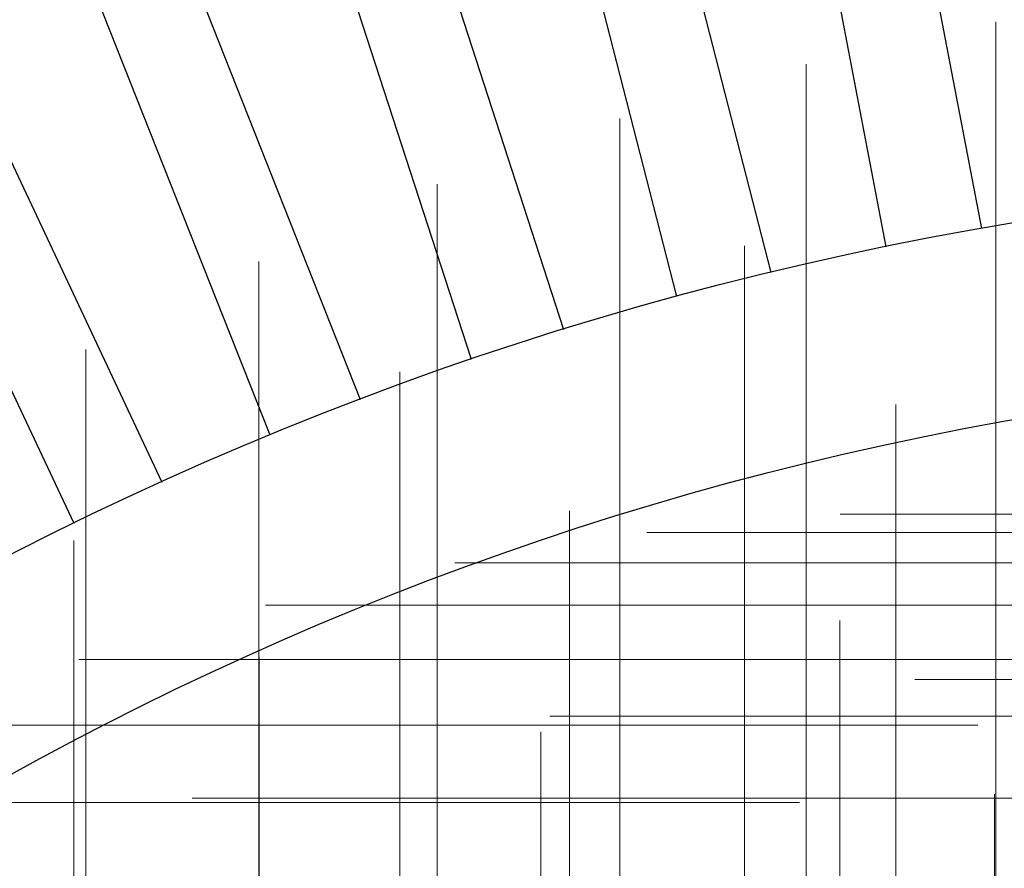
# Model space of a CAD drawing. Header units: millimetres. Extents: x -50 to 901, y -50 to 714.
# Tile 115 of 186: x -16 to -6, y 28 to 37. Entities that reach past the tile are written whole.
import ezdxf

# ---------------------------------------------------------------- set-up
doc = ezdxf.new("R2010")
doc.units = ezdxf.units.MM

# ---------------------------------------------------------------- blocks, each defined once
blk = doc.blocks.new('SW_CENTERMARKSYMBOL_173')
at = {"color": 0, "linetype": 'Continuous', "lineweight": 18}
for p, q in [((-5, 0), (-5.693, 0)), ((0, 0), (-5, 0))]:
    blk.add_line(p, q, dxfattribs=at)
blk = doc.blocks.new('SW_CENTERMARKSYMBOL_181')
at = {"color": 0, "linetype": 'Continuous', "lineweight": 18}
for p, q in [((-5, 0), (-5.693, 0)), ((0, 0), (-5, 0))]:
    blk.add_line(p, q, dxfattribs=at)
blk = doc.blocks.new('SW_CENTERMARKSYMBOL_219')
at = {"color": 0, "linetype": 'Continuous', "lineweight": 18}
for p, q in [((0, 5), (0, 5.693)), ((0, 0), (0, 5))]:
    blk.add_line(p, q, dxfattribs=at)
blk = doc.blocks.new('SW_CENTERMARKSYMBOL_220')
at = {"color": 0, "linetype": 'Continuous', "lineweight": 18}
for p, q in [((0, 5), (0, 5.606)), ((0, 0), (0, 5))]:
    blk.add_line(p, q, dxfattribs=at)
blk = doc.blocks.new('SW_CENTERMARKSYMBOL_221')
at = {"color": 0, "linetype": 'Continuous', "lineweight": 18}
for p, q in [((0, 5), (0, 5.659)), ((0, 0), (0, 5))]:
    blk.add_line(p, q, dxfattribs=at)
blk = doc.blocks.new('SW_CENTERMARKSYMBOL_222')
at = {"color": 0, "linetype": 'Continuous', "lineweight": 18}
for p, q in [((0, 5), (0, 5.659)), ((0, 0), (0, 5))]:
    blk.add_line(p, q, dxfattribs=at)
blk = doc.blocks.new('SW_CENTERMARKSYMBOL_223')
at = {"color": 0, "linetype": 'Continuous', "lineweight": 18}
for p, q in [((0, 5), (0, 5.693)), ((0, 0), (0, 5)), ((-5, 0), (-5.693, 0)), ((0, 0), (-5, 0)), ((0, 0), (0, -5)), ((0, 0), (5, 0))]:
    blk.add_line(p, q, dxfattribs=at)
blk = doc.blocks.new('SW_CENTERMARKSYMBOL_224')
at = {"color": 0, "linetype": 'Continuous', "lineweight": 18}
for p, q in [((0, 5), (0, 5.659)), ((0, 0), (0, 5))]:
    blk.add_line(p, q, dxfattribs=at)
blk = doc.blocks.new('SW_CENTERMARKSYMBOL_225')
at = {"color": 0, "linetype": 'Continuous', "lineweight": 18}
for p, q in [((0, 5), (0, 5.693)), ((0, 0), (0, 5))]:
    blk.add_line(p, q, dxfattribs=at)
blk = doc.blocks.new('SW_CENTERMARKSYMBOL_230')
at = {"color": 0, "linetype": 'Continuous', "lineweight": 18}
for p, q in [((0, 5), (0, 5.659)), ((0, 0), (0, 5))]:
    blk.add_line(p, q, dxfattribs=at)
blk = doc.blocks.new('SW_CENTERMARKSYMBOL_231')
at = {"color": 0, "linetype": 'Continuous', "lineweight": 18}
for p, q in [((0, 5), (0, 5.659)), ((0, 0), (0, 5))]:
    blk.add_line(p, q, dxfattribs=at)
blk = doc.blocks.new('SW_CENTERMARKSYMBOL_366')
at = {"color": 0, "linetype": 'Continuous', "lineweight": 18}
for p, q in [((0, 5), (0, 5.575)), ((0, 0), (0, 5))]:
    blk.add_line(p, q, dxfattribs=at)
blk = doc.blocks.new('SW_CENTERMARKSYMBOL_367')
at = {"color": 0, "linetype": 'Continuous', "lineweight": 18}
for p, q in [((0, 5), (0, 5.575)), ((0, 0), (0, 5)), ((0, 0), (-5, 0)), ((0, 0), (0, -5)), ((0, 0), (5, 0)), ((5, 0), (5.575, 0))]:
    blk.add_line(p, q, dxfattribs=at)
blk = doc.blocks.new('SW_CENTERMARKSYMBOL_368')
at = {"color": 0, "linetype": 'Continuous', "lineweight": 18}
for p, q in [((0, 5), (0, 5.575)), ((0, 0), (0, 5)), ((0, 0), (-5, 0)), ((0, 0), (0, -5)), ((0, 0), (5, 0)), ((5, 0), (5.575, 0))]:
    blk.add_line(p, q, dxfattribs=at)
blk = doc.blocks.new('SW_CENTERMARKSYMBOL_369')
at = {"color": 0, "linetype": 'Continuous', "lineweight": 18}
for p, q in [((0, 5), (0, 5.575)), ((0, 0), (0, 5)), ((-5, 0), (-5.575, 0)), ((0, 0), (-5, 0)), ((0, 0), (0, -5)), ((0, 0), (5, 0))]:
    blk.add_line(p, q, dxfattribs=at)
blk = doc.blocks.new('SW_CENTERMARKSYMBOL_370')
at = {"color": 0, "linetype": 'Continuous', "lineweight": 18}
for p, q in [((0, 5), (0, 5.575)), ((0, 0), (0, 5)), ((-5, 0), (-5.575, 0)), ((0, 0), (-5, 0)), ((0, 0), (0, -5)), ((0, 0), (5, 0))]:
    blk.add_line(p, q, dxfattribs=at)
blk = doc.blocks.new('SW_CENTERMARKSYMBOL_371')
at = {"color": 0, "linetype": 'Continuous', "lineweight": 18}
for p, q in [((0, 5), (0, 5.575)), ((0, 0), (0, 5)), ((-5, 0), (-5.575, 0)), ((0, 0), (-5, 0)), ((0, 0), (0, -5)), ((0, 0), (5, 0))]:
    blk.add_line(p, q, dxfattribs=at)
blk = doc.blocks.new('SW_CENTERMARKSYMBOL_372')
at = {"color": 0, "linetype": 'Continuous', "lineweight": 18}
for p, q in [((-5, 0), (-5.575, 0)), ((0, 0), (-5, 0))]:
    blk.add_line(p, q, dxfattribs=at)
blk = doc.blocks.new('SW_CENTERMARKSYMBOL_373')
at = {"color": 0, "linetype": 'Continuous', "lineweight": 18}
for p, q in [((-5, 0), (-5.575, 0)), ((0, 0), (-5, 0))]:
    blk.add_line(p, q, dxfattribs=at)
blk = doc.blocks.new('SW_CENTERMARKSYMBOL_736')
at = {"color": 0, "linetype": 'Continuous', "lineweight": 18}
for p, q in [((-5, 0), (-5.693, 0)), ((0, 0), (-5, 0))]:
    blk.add_line(p, q, dxfattribs=at)
blk = doc.blocks.new('SW_CENTERMARKSYMBOL_744')
at = {"color": 0, "linetype": 'Continuous', "lineweight": 18}
for p, q in [((-5, 0), (-5.693, 0)), ((0, 0), (-5, 0))]:
    blk.add_line(p, q, dxfattribs=at)
blk = doc.blocks.new('SW_CENTERMARKSYMBOL_782')
at = {"color": 0, "linetype": 'Continuous', "lineweight": 18}
for p, q in [((0, 5), (0, 5.693)), ((0, 0), (0, 5))]:
    blk.add_line(p, q, dxfattribs=at)
blk = doc.blocks.new('SW_CENTERMARKSYMBOL_783')
at = {"color": 0, "linetype": 'Continuous', "lineweight": 18}
for p, q in [((0, 5), (0, 5.606)), ((0, 0), (0, 5))]:
    blk.add_line(p, q, dxfattribs=at)
blk = doc.blocks.new('SW_CENTERMARKSYMBOL_784')
at = {"color": 0, "linetype": 'Continuous', "lineweight": 18}
for p, q in [((0, 5), (0, 5.659)), ((0, 0), (0, 5))]:
    blk.add_line(p, q, dxfattribs=at)
blk = doc.blocks.new('SW_CENTERMARKSYMBOL_785')
at = {"color": 0, "linetype": 'Continuous', "lineweight": 18}
for p, q in [((0, 5), (0, 5.659)), ((0, 0), (0, 5))]:
    blk.add_line(p, q, dxfattribs=at)
blk = doc.blocks.new('SW_CENTERMARKSYMBOL_786')
at = {"color": 0, "linetype": 'Continuous', "lineweight": 18}
for p, q in [((0, 5), (0, 5.693)), ((0, 0), (0, 5)), ((-5, 0), (-5.693, 0)), ((0, 0), (-5, 0)), ((0, 0), (0, -5)), ((0, 0), (5, 0))]:
    blk.add_line(p, q, dxfattribs=at)
blk = doc.blocks.new('SW_CENTERMARKSYMBOL_787')
at = {"color": 0, "linetype": 'Continuous', "lineweight": 18}
for p, q in [((0, 5), (0, 5.659)), ((0, 0), (0, 5))]:
    blk.add_line(p, q, dxfattribs=at)
blk = doc.blocks.new('SW_CENTERMARKSYMBOL_788')
at = {"color": 0, "linetype": 'Continuous', "lineweight": 18}
for p, q in [((0, 5), (0, 5.693)), ((0, 0), (0, 5))]:
    blk.add_line(p, q, dxfattribs=at)
blk = doc.blocks.new('SW_CENTERMARKSYMBOL_793')
at = {"color": 0, "linetype": 'Continuous', "lineweight": 18}
for p, q in [((0, 5), (0, 5.659)), ((0, 0), (0, 5))]:
    blk.add_line(p, q, dxfattribs=at)
blk = doc.blocks.new('SW_CENTERMARKSYMBOL_794')
at = {"color": 0, "linetype": 'Continuous', "lineweight": 18}
for p, q in [((0, 5), (0, 5.659)), ((0, 0), (0, 5))]:
    blk.add_line(p, q, dxfattribs=at)
blk = doc.blocks.new('SW_CENTERMARKSYMBOL_929')
at = {"color": 0, "linetype": 'Continuous', "lineweight": 18}
for p, q in [((0, 5), (0, 5.575)), ((0, 0), (0, 5))]:
    blk.add_line(p, q, dxfattribs=at)
blk = doc.blocks.new('SW_CENTERMARKSYMBOL_930')
at = {"color": 0, "linetype": 'Continuous', "lineweight": 18}
for p, q in [((0, 5), (0, 5.575)), ((0, 0), (0, 5)), ((0, 0), (-5, 0)), ((0, 0), (0, -5)), ((0, 0), (5, 0)), ((5, 0), (5.575, 0))]:
    blk.add_line(p, q, dxfattribs=at)
blk = doc.blocks.new('SW_CENTERMARKSYMBOL_931')
at = {"color": 0, "linetype": 'Continuous', "lineweight": 18}
for p, q in [((0, 5), (0, 5.575)), ((0, 0), (0, 5)), ((0, 0), (-5, 0)), ((0, 0), (0, -5)), ((0, 0), (5, 0)), ((5, 0), (5.575, 0))]:
    blk.add_line(p, q, dxfattribs=at)
blk = doc.blocks.new('SW_CENTERMARKSYMBOL_932')
at = {"color": 0, "linetype": 'Continuous', "lineweight": 18}
for p, q in [((0, 5), (0, 5.575)), ((0, 0), (0, 5)), ((-5, 0), (-5.575, 0)), ((0, 0), (-5, 0)), ((0, 0), (0, -5)), ((0, 0), (5, 0))]:
    blk.add_line(p, q, dxfattribs=at)
blk = doc.blocks.new('SW_CENTERMARKSYMBOL_933')
at = {"color": 0, "linetype": 'Continuous', "lineweight": 18}
for p, q in [((0, 5), (0, 5.575)), ((0, 0), (0, 5)), ((-5, 0), (-5.575, 0)), ((0, 0), (-5, 0)), ((0, 0), (0, -5)), ((0, 0), (5, 0))]:
    blk.add_line(p, q, dxfattribs=at)
blk = doc.blocks.new('SW_CENTERMARKSYMBOL_934')
at = {"color": 0, "linetype": 'Continuous', "lineweight": 18}
for p, q in [((0, 5), (0, 5.575)), ((0, 0), (0, 5)), ((-5, 0), (-5.575, 0)), ((0, 0), (-5, 0)), ((0, 0), (0, -5)), ((0, 0), (5, 0))]:
    blk.add_line(p, q, dxfattribs=at)
blk = doc.blocks.new('SW_CENTERMARKSYMBOL_935')
at = {"color": 0, "linetype": 'Continuous', "lineweight": 18}
for p, q in [((-5, 0), (-5.575, 0)), ((0, 0), (-5, 0))]:
    blk.add_line(p, q, dxfattribs=at)
blk = doc.blocks.new('SW_CENTERMARKSYMBOL_936')
at = {"color": 0, "linetype": 'Continuous', "lineweight": 18}
for p, q in [((-5, 0), (-5.575, 0)), ((0, 0), (-5, 0))]:
    blk.add_line(p, q, dxfattribs=at)
blk = doc.blocks.new('SW_CENTERMARKSYMBOL_1299')
at = {"color": 0, "linetype": 'Continuous', "lineweight": 18}
for p, q in [((-5, 0), (-5.693, 0)), ((0, 0), (-5, 0))]:
    blk.add_line(p, q, dxfattribs=at)
blk = doc.blocks.new('SW_CENTERMARKSYMBOL_1307')
at = {"color": 0, "linetype": 'Continuous', "lineweight": 18}
for p, q in [((-5, 0), (-5.693, 0)), ((0, 0), (-5, 0))]:
    blk.add_line(p, q, dxfattribs=at)
blk = doc.blocks.new('SW_CENTERMARKSYMBOL_1345')
at = {"color": 0, "linetype": 'Continuous', "lineweight": 18}
for p, q in [((0, 5), (0, 5.693)), ((0, 0), (0, 5))]:
    blk.add_line(p, q, dxfattribs=at)
blk = doc.blocks.new('SW_CENTERMARKSYMBOL_1346')
at = {"color": 0, "linetype": 'Continuous', "lineweight": 18}
for p, q in [((0, 5), (0, 5.606)), ((0, 0), (0, 5))]:
    blk.add_line(p, q, dxfattribs=at)
blk = doc.blocks.new('SW_CENTERMARKSYMBOL_1347')
at = {"color": 0, "linetype": 'Continuous', "lineweight": 18}
for p, q in [((0, 5), (0, 5.659)), ((0, 0), (0, 5))]:
    blk.add_line(p, q, dxfattribs=at)
blk = doc.blocks.new('SW_CENTERMARKSYMBOL_1348')
at = {"color": 0, "linetype": 'Continuous', "lineweight": 18}
for p, q in [((0, 5), (0, 5.659)), ((0, 0), (0, 5))]:
    blk.add_line(p, q, dxfattribs=at)
blk = doc.blocks.new('SW_CENTERMARKSYMBOL_1349')
at = {"color": 0, "linetype": 'Continuous', "lineweight": 18}
for p, q in [((0, 5), (0, 5.693)), ((0, 0), (0, 5)), ((-5, 0), (-5.693, 0)), ((0, 0), (-5, 0)), ((0, 0), (0, -5)), ((0, 0), (5, 0))]:
    blk.add_line(p, q, dxfattribs=at)
blk = doc.blocks.new('SW_CENTERMARKSYMBOL_1350')
at = {"color": 0, "linetype": 'Continuous', "lineweight": 18}
for p, q in [((0, 5), (0, 5.659)), ((0, 0), (0, 5))]:
    blk.add_line(p, q, dxfattribs=at)
blk = doc.blocks.new('SW_CENTERMARKSYMBOL_1351')
at = {"color": 0, "linetype": 'Continuous', "lineweight": 18}
for p, q in [((0, 5), (0, 5.693)), ((0, 0), (0, 5))]:
    blk.add_line(p, q, dxfattribs=at)
blk = doc.blocks.new('SW_CENTERMARKSYMBOL_1356')
at = {"color": 0, "linetype": 'Continuous', "lineweight": 18}
for p, q in [((0, 5), (0, 5.659)), ((0, 0), (0, 5))]:
    blk.add_line(p, q, dxfattribs=at)
blk = doc.blocks.new('SW_CENTERMARKSYMBOL_1357')
at = {"color": 0, "linetype": 'Continuous', "lineweight": 18}
for p, q in [((0, 5), (0, 5.659)), ((0, 0), (0, 5))]:
    blk.add_line(p, q, dxfattribs=at)
blk = doc.blocks.new('SW_CENTERMARKSYMBOL_1492')
at = {"color": 0, "linetype": 'Continuous', "lineweight": 18}
for p, q in [((0, 5), (0, 5.575)), ((0, 0), (0, 5))]:
    blk.add_line(p, q, dxfattribs=at)
blk = doc.blocks.new('SW_CENTERMARKSYMBOL_1493')
at = {"color": 0, "linetype": 'Continuous', "lineweight": 18}
for p, q in [((0, 5), (0, 5.575)), ((0, 0), (0, 5)), ((0, 0), (-5, 0)), ((0, 0), (0, -5)), ((0, 0), (5, 0)), ((5, 0), (5.575, 0))]:
    blk.add_line(p, q, dxfattribs=at)
blk = doc.blocks.new('SW_CENTERMARKSYMBOL_1494')
at = {"color": 0, "linetype": 'Continuous', "lineweight": 18}
for p, q in [((0, 5), (0, 5.575)), ((0, 0), (0, 5)), ((0, 0), (-5, 0)), ((0, 0), (0, -5)), ((0, 0), (5, 0)), ((5, 0), (5.575, 0))]:
    blk.add_line(p, q, dxfattribs=at)
blk = doc.blocks.new('SW_CENTERMARKSYMBOL_1495')
at = {"color": 0, "linetype": 'Continuous', "lineweight": 18}
for p, q in [((0, 5), (0, 5.575)), ((0, 0), (0, 5)), ((-5, 0), (-5.575, 0)), ((0, 0), (-5, 0)), ((0, 0), (0, -5)), ((0, 0), (5, 0))]:
    blk.add_line(p, q, dxfattribs=at)
blk = doc.blocks.new('SW_CENTERMARKSYMBOL_1496')
at = {"color": 0, "linetype": 'Continuous', "lineweight": 18}
for p, q in [((0, 5), (0, 5.575)), ((0, 0), (0, 5)), ((-5, 0), (-5.575, 0)), ((0, 0), (-5, 0)), ((0, 0), (0, -5)), ((0, 0), (5, 0))]:
    blk.add_line(p, q, dxfattribs=at)
blk = doc.blocks.new('SW_CENTERMARKSYMBOL_1497')
at = {"color": 0, "linetype": 'Continuous', "lineweight": 18}
for p, q in [((0, 5), (0, 5.575)), ((0, 0), (0, 5)), ((-5, 0), (-5.575, 0)), ((0, 0), (-5, 0)), ((0, 0), (0, -5)), ((0, 0), (5, 0))]:
    blk.add_line(p, q, dxfattribs=at)
blk = doc.blocks.new('SW_CENTERMARKSYMBOL_1498')
at = {"color": 0, "linetype": 'Continuous', "lineweight": 18}
for p, q in [((-5, 0), (-5.575, 0)), ((0, 0), (-5, 0))]:
    blk.add_line(p, q, dxfattribs=at)
blk = doc.blocks.new('SW_CENTERMARKSYMBOL_1499')
at = {"color": 0, "linetype": 'Continuous', "lineweight": 18}
for p, q in [((-5, 0), (-5.575, 0)), ((0, 0), (-5, 0))]:
    blk.add_line(p, q, dxfattribs=at)
blk = doc.blocks.new('SW_CENTERMARKSYMBOL_1862')
at = {"color": 0, "linetype": 'Continuous', "lineweight": 18}
for p, q in [((-5, 0), (-5.693, 0)), ((0, 0), (-5, 0))]:
    blk.add_line(p, q, dxfattribs=at)
blk = doc.blocks.new('SW_CENTERMARKSYMBOL_1870')
at = {"color": 0, "linetype": 'Continuous', "lineweight": 18}
for p, q in [((-5, 0), (-5.693, 0)), ((0, 0), (-5, 0))]:
    blk.add_line(p, q, dxfattribs=at)
blk = doc.blocks.new('SW_CENTERMARKSYMBOL_1908')
at = {"color": 0, "linetype": 'Continuous', "lineweight": 18}
for p, q in [((0, 5), (0, 5.693)), ((0, 0), (0, 5))]:
    blk.add_line(p, q, dxfattribs=at)
blk = doc.blocks.new('SW_CENTERMARKSYMBOL_1909')
at = {"color": 0, "linetype": 'Continuous', "lineweight": 18}
for p, q in [((0, 5), (0, 5.606)), ((0, 0), (0, 5))]:
    blk.add_line(p, q, dxfattribs=at)
blk = doc.blocks.new('SW_CENTERMARKSYMBOL_1910')
at = {"color": 0, "linetype": 'Continuous', "lineweight": 18}
for p, q in [((0, 5), (0, 5.659)), ((0, 0), (0, 5))]:
    blk.add_line(p, q, dxfattribs=at)
blk = doc.blocks.new('SW_CENTERMARKSYMBOL_1911')
at = {"color": 0, "linetype": 'Continuous', "lineweight": 18}
for p, q in [((0, 5), (0, 5.659)), ((0, 0), (0, 5))]:
    blk.add_line(p, q, dxfattribs=at)
blk = doc.blocks.new('SW_CENTERMARKSYMBOL_1912')
at = {"color": 0, "linetype": 'Continuous', "lineweight": 18}
for p, q in [((0, 5), (0, 5.693)), ((0, 0), (0, 5)), ((-5, 0), (-5.693, 0)), ((0, 0), (-5, 0)), ((0, 0), (0, -5)), ((0, 0), (5, 0))]:
    blk.add_line(p, q, dxfattribs=at)
blk = doc.blocks.new('SW_CENTERMARKSYMBOL_1913')
at = {"color": 0, "linetype": 'Continuous', "lineweight": 18}
for p, q in [((0, 5), (0, 5.659)), ((0, 0), (0, 5))]:
    blk.add_line(p, q, dxfattribs=at)
blk = doc.blocks.new('SW_CENTERMARKSYMBOL_1914')
at = {"color": 0, "linetype": 'Continuous', "lineweight": 18}
for p, q in [((0, 5), (0, 5.693)), ((0, 0), (0, 5))]:
    blk.add_line(p, q, dxfattribs=at)
blk = doc.blocks.new('SW_CENTERMARKSYMBOL_1919')
at = {"color": 0, "linetype": 'Continuous', "lineweight": 18}
for p, q in [((0, 5), (0, 5.659)), ((0, 0), (0, 5))]:
    blk.add_line(p, q, dxfattribs=at)
blk = doc.blocks.new('SW_CENTERMARKSYMBOL_1920')
at = {"color": 0, "linetype": 'Continuous', "lineweight": 18}
for p, q in [((0, 5), (0, 5.659)), ((0, 0), (0, 5))]:
    blk.add_line(p, q, dxfattribs=at)
blk = doc.blocks.new('SW_CENTERMARKSYMBOL_2055')
at = {"color": 0, "linetype": 'Continuous', "lineweight": 18}
for p, q in [((0, 5), (0, 5.575)), ((0, 0), (0, 5))]:
    blk.add_line(p, q, dxfattribs=at)
blk = doc.blocks.new('SW_CENTERMARKSYMBOL_2056')
at = {"color": 0, "linetype": 'Continuous', "lineweight": 18}
for p, q in [((0, 5), (0, 5.575)), ((0, 0), (0, 5)), ((0, 0), (-5, 0)), ((0, 0), (0, -5)), ((0, 0), (5, 0)), ((5, 0), (5.575, 0))]:
    blk.add_line(p, q, dxfattribs=at)
blk = doc.blocks.new('SW_CENTERMARKSYMBOL_2057')
at = {"color": 0, "linetype": 'Continuous', "lineweight": 18}
for p, q in [((0, 5), (0, 5.575)), ((0, 0), (0, 5)), ((0, 0), (-5, 0)), ((0, 0), (0, -5)), ((0, 0), (5, 0)), ((5, 0), (5.575, 0))]:
    blk.add_line(p, q, dxfattribs=at)
blk = doc.blocks.new('SW_CENTERMARKSYMBOL_2058')
at = {"color": 0, "linetype": 'Continuous', "lineweight": 18}
for p, q in [((0, 5), (0, 5.575)), ((0, 0), (0, 5)), ((-5, 0), (-5.575, 0)), ((0, 0), (-5, 0)), ((0, 0), (0, -5)), ((0, 0), (5, 0))]:
    blk.add_line(p, q, dxfattribs=at)
blk = doc.blocks.new('SW_CENTERMARKSYMBOL_2059')
at = {"color": 0, "linetype": 'Continuous', "lineweight": 18}
for p, q in [((0, 5), (0, 5.575)), ((0, 0), (0, 5)), ((-5, 0), (-5.575, 0)), ((0, 0), (-5, 0)), ((0, 0), (0, -5)), ((0, 0), (5, 0))]:
    blk.add_line(p, q, dxfattribs=at)
blk = doc.blocks.new('SW_CENTERMARKSYMBOL_2060')
at = {"color": 0, "linetype": 'Continuous', "lineweight": 18}
for p, q in [((0, 5), (0, 5.575)), ((0, 0), (0, 5)), ((-5, 0), (-5.575, 0)), ((0, 0), (-5, 0)), ((0, 0), (0, -5)), ((0, 0), (5, 0))]:
    blk.add_line(p, q, dxfattribs=at)
blk = doc.blocks.new('SW_CENTERMARKSYMBOL_2061')
at = {"color": 0, "linetype": 'Continuous', "lineweight": 18}
for p, q in [((-5, 0), (-5.575, 0)), ((0, 0), (-5, 0))]:
    blk.add_line(p, q, dxfattribs=at)
blk = doc.blocks.new('SW_CENTERMARKSYMBOL_2062')
at = {"color": 0, "linetype": 'Continuous', "lineweight": 18}
for p, q in [((-5, 0), (-5.575, 0)), ((0, 0), (-5, 0))]:
    blk.add_line(p, q, dxfattribs=at)
blk = doc.blocks.new('SW_CENTERMARKSYMBOL_2425')
at = {"color": 0, "linetype": 'Continuous', "lineweight": 18}
for p, q in [((-5, 0), (-5.693, 0)), ((0, 0), (-5, 0))]:
    blk.add_line(p, q, dxfattribs=at)
blk = doc.blocks.new('SW_CENTERMARKSYMBOL_2433')
at = {"color": 0, "linetype": 'Continuous', "lineweight": 18}
for p, q in [((-5, 0), (-5.693, 0)), ((0, 0), (-5, 0))]:
    blk.add_line(p, q, dxfattribs=at)
blk = doc.blocks.new('SW_CENTERMARKSYMBOL_2471')
at = {"color": 0, "linetype": 'Continuous', "lineweight": 18}
for p, q in [((0, 5), (0, 5.693)), ((0, 0), (0, 5))]:
    blk.add_line(p, q, dxfattribs=at)
blk = doc.blocks.new('SW_CENTERMARKSYMBOL_2472')
at = {"color": 0, "linetype": 'Continuous', "lineweight": 18}
for p, q in [((0, 5), (0, 5.606)), ((0, 0), (0, 5))]:
    blk.add_line(p, q, dxfattribs=at)
blk = doc.blocks.new('SW_CENTERMARKSYMBOL_2473')
at = {"color": 0, "linetype": 'Continuous', "lineweight": 18}
for p, q in [((0, 5), (0, 5.659)), ((0, 0), (0, 5))]:
    blk.add_line(p, q, dxfattribs=at)
blk = doc.blocks.new('SW_CENTERMARKSYMBOL_2474')
at = {"color": 0, "linetype": 'Continuous', "lineweight": 18}
for p, q in [((0, 5), (0, 5.659)), ((0, 0), (0, 5))]:
    blk.add_line(p, q, dxfattribs=at)
blk = doc.blocks.new('SW_CENTERMARKSYMBOL_2475')
at = {"color": 0, "linetype": 'Continuous', "lineweight": 18}
for p, q in [((0, 5), (0, 5.693)), ((0, 0), (0, 5)), ((-5, 0), (-5.693, 0)), ((0, 0), (-5, 0)), ((0, 0), (0, -5)), ((0, 0), (5, 0))]:
    blk.add_line(p, q, dxfattribs=at)
blk = doc.blocks.new('SW_CENTERMARKSYMBOL_2476')
at = {"color": 0, "linetype": 'Continuous', "lineweight": 18}
for p, q in [((0, 5), (0, 5.659)), ((0, 0), (0, 5))]:
    blk.add_line(p, q, dxfattribs=at)
blk = doc.blocks.new('SW_CENTERMARKSYMBOL_2477')
at = {"color": 0, "linetype": 'Continuous', "lineweight": 18}
for p, q in [((0, 5), (0, 5.693)), ((0, 0), (0, 5))]:
    blk.add_line(p, q, dxfattribs=at)
blk = doc.blocks.new('SW_CENTERMARKSYMBOL_2482')
at = {"color": 0, "linetype": 'Continuous', "lineweight": 18}
for p, q in [((0, 5), (0, 5.659)), ((0, 0), (0, 5))]:
    blk.add_line(p, q, dxfattribs=at)
blk = doc.blocks.new('SW_CENTERMARKSYMBOL_2483')
at = {"color": 0, "linetype": 'Continuous', "lineweight": 18}
for p, q in [((0, 5), (0, 5.659)), ((0, 0), (0, 5))]:
    blk.add_line(p, q, dxfattribs=at)
blk = doc.blocks.new('SW_CENTERMARKSYMBOL_2618')
at = {"color": 0, "linetype": 'Continuous', "lineweight": 18}
for p, q in [((0, 5), (0, 5.575)), ((0, 0), (0, 5))]:
    blk.add_line(p, q, dxfattribs=at)
blk = doc.blocks.new('SW_CENTERMARKSYMBOL_2619')
at = {"color": 0, "linetype": 'Continuous', "lineweight": 18}
for p, q in [((0, 5), (0, 5.575)), ((0, 0), (0, 5)), ((0, 0), (-5, 0)), ((0, 0), (0, -5)), ((0, 0), (5, 0)), ((5, 0), (5.575, 0))]:
    blk.add_line(p, q, dxfattribs=at)
blk = doc.blocks.new('SW_CENTERMARKSYMBOL_2620')
at = {"color": 0, "linetype": 'Continuous', "lineweight": 18}
for p, q in [((0, 5), (0, 5.575)), ((0, 0), (0, 5)), ((0, 0), (-5, 0)), ((0, 0), (0, -5)), ((0, 0), (5, 0)), ((5, 0), (5.575, 0))]:
    blk.add_line(p, q, dxfattribs=at)
blk = doc.blocks.new('SW_CENTERMARKSYMBOL_2621')
at = {"color": 0, "linetype": 'Continuous', "lineweight": 18}
for p, q in [((0, 5), (0, 5.575)), ((0, 0), (0, 5)), ((-5, 0), (-5.575, 0)), ((0, 0), (-5, 0)), ((0, 0), (0, -5)), ((0, 0), (5, 0))]:
    blk.add_line(p, q, dxfattribs=at)
blk = doc.blocks.new('SW_CENTERMARKSYMBOL_2622')
at = {"color": 0, "linetype": 'Continuous', "lineweight": 18}
for p, q in [((0, 5), (0, 5.575)), ((0, 0), (0, 5)), ((-5, 0), (-5.575, 0)), ((0, 0), (-5, 0)), ((0, 0), (0, -5)), ((0, 0), (5, 0))]:
    blk.add_line(p, q, dxfattribs=at)
blk = doc.blocks.new('SW_CENTERMARKSYMBOL_2623')
at = {"color": 0, "linetype": 'Continuous', "lineweight": 18}
for p, q in [((0, 5), (0, 5.575)), ((0, 0), (0, 5)), ((-5, 0), (-5.575, 0)), ((0, 0), (-5, 0)), ((0, 0), (0, -5)), ((0, 0), (5, 0))]:
    blk.add_line(p, q, dxfattribs=at)
blk = doc.blocks.new('SW_CENTERMARKSYMBOL_2624')
at = {"color": 0, "linetype": 'Continuous', "lineweight": 18}
for p, q in [((-5, 0), (-5.575, 0)), ((0, 0), (-5, 0))]:
    blk.add_line(p, q, dxfattribs=at)
blk = doc.blocks.new('SW_CENTERMARKSYMBOL_2625')
at = {"color": 0, "linetype": 'Continuous', "lineweight": 18}
for p, q in [((-5, 0), (-5.575, 0)), ((0, 0), (-5, 0))]:
    blk.add_line(p, q, dxfattribs=at)

msp = doc.modelspace()

# ---------------------------------------------------------------- linework, layer by layer
at = {"color": 7, "linetype": 'Continuous', "lineweight": 25}
for p, q in [((-7.431, 41.623), (-6.119, 34.747)), ((-7.431, 41.623), (-6.119, 34.747)), ((-7.431, 41.623), (-6.119, 34.747)), ((-7.431, 41.623), (-6.119, 34.747)), ((-7.431, 41.623), (-6.119, 34.747)), ((-7.102, 34.559), (-8.413, 41.436)), ((-7.102, 34.559), (-8.413, 41.436)), ((-7.102, 34.559), (-8.413, 41.436)), ((-7.102, 34.559), (-8.413, 41.436)), ((-7.102, 34.559), (-8.413, 41.436)), ((-10.03, 41.074), (-8.289, 34.294)), ((-10.03, 41.074), (-8.289, 34.294)), ((-10.03, 41.074), (-8.289, 34.294)), ((-10.03, 41.074), (-8.289, 34.294)), ((-10.03, 41.074), (-8.289, 34.294)), ((-9.258, 34.045), (-10.999, 40.826)), ((-9.258, 34.045), (-10.999, 40.826)), ((-9.258, 34.045), (-10.999, 40.826)), ((-9.258, 34.045), (-10.999, 40.826)), ((-9.258, 34.045), (-10.999, 40.826)), ((-12.589, 40.364), (-10.426, 33.706)), ((-12.589, 40.364), (-10.426, 33.706)), ((-12.589, 40.364), (-10.426, 33.706)), ((-12.589, 40.364), (-10.426, 33.706)), ((-12.589, 40.364), (-10.426, 33.706)), ((-11.377, 33.397), (-13.54, 40.055)), ((-11.377, 33.397), (-13.54, 40.055)), ((-11.377, 33.397), (-13.54, 40.055)), ((-11.377, 33.397), (-13.54, 40.055)), ((-11.377, 33.397), (-13.54, 40.055)), ((-15.099, 39.494), (-12.522, 32.985)), ((-15.099, 39.494), (-12.522, 32.985)), ((-15.099, 39.494), (-12.522, 32.985)), ((-15.099, 39.494), (-12.522, 32.985)), ((-15.099, 39.494), (-12.522, 32.985)), ((-13.452, 32.616), (-16.029, 39.125)), ((-13.452, 32.616), (-16.029, 39.125)), ((-13.452, 32.616), (-16.029, 39.125)), ((-13.452, 32.616), (-16.029, 39.125)), ((-13.452, 32.616), (-16.029, 39.125)), ((-17.549, 38.468), (-14.568, 32.133)), ((-17.549, 38.468), (-14.568, 32.133)), ((-17.549, 38.468), (-14.568, 32.133)), ((-17.549, 38.468), (-14.568, 32.133)), ((-17.549, 38.468), (-14.568, 32.133)), ((-15.473, 31.707), (-18.454, 38.042)), ((-15.473, 31.707), (-18.454, 38.042)), ((-15.473, 31.707), (-18.454, 38.042)), ((-15.473, 31.707), (-18.454, 38.042)), ((-15.473, 31.707), (-18.454, 38.042))]:
    msp.add_line(p, q, dxfattribs=at)
for radius in [45, 45, 45, 45, 45, 43.896, 43.896, 43.896, 43.896, 43.896, 43.622, 43.622, 43.622, 43.622, 43.622, 42.281, 42.281, 42.281, 42.281, 42.281, 35.281, 35.281, 35.281, 35.281, 35.281, 33.281, 33.281, 33.281, 33.281, 33.281]:
    msp.add_circle((0, 0), radius, dxfattribs=at)
msp.add_arc((0, 0), 50, 94.0115, 175.9885, dxfattribs=at)
msp.add_arc((0, 0), 50, 94.0115, 175.9885, dxfattribs=at)
msp.add_arc((0, 0), 50, 94.0115, 175.9885, dxfattribs=at)
msp.add_arc((0, 0), 50, 94.0115, 175.9885, dxfattribs=at)
msp.add_arc((0, 0), 50, 94.0115, 175.9885, dxfattribs=at)

# ---------------------------------------------------------------- block references
at = {"color": 7, "linetype": 'Continuous', "lineweight": 18}
for name, p in [('SW_CENTERMARKSYMBOL_373', (-2.001, 31.803)), ('SW_CENTERMARKSYMBOL_936', (-2.001, 31.803)), ('SW_CENTERMARKSYMBOL_1499', (-2.001, 31.803)), ('SW_CENTERMARKSYMBOL_2062', (-2.001, 31.803)), ('SW_CENTERMARKSYMBOL_2625', (-2.001, 31.803)), ('SW_CENTERMARKSYMBOL_372', (-3.994, 31.615)), ('SW_CENTERMARKSYMBOL_935', (-3.994, 31.615)), ('SW_CENTERMARKSYMBOL_1498', (-3.994, 31.615)), ('SW_CENTERMARKSYMBOL_2061', (-3.994, 31.615)), ('SW_CENTERMARKSYMBOL_2624', (-3.994, 31.615)), ('SW_CENTERMARKSYMBOL_371', (-5.971, 31.302)), ('SW_CENTERMARKSYMBOL_934', (-5.971, 31.302)), ('SW_CENTERMARKSYMBOL_1497', (-5.971, 31.302)), ('SW_CENTERMARKSYMBOL_2060', (-5.971, 31.302)), ('SW_CENTERMARKSYMBOL_2623', (-5.971, 31.302)), ('SW_CENTERMARKSYMBOL_370', (-7.925, 30.865)), ('SW_CENTERMARKSYMBOL_933', (-7.925, 30.865)), ('SW_CENTERMARKSYMBOL_1496', (-7.925, 30.865)), ('SW_CENTERMARKSYMBOL_2059', (-7.925, 30.865)), ('SW_CENTERMARKSYMBOL_2622', (-7.925, 30.865)), ('SW_CENTERMARKSYMBOL_369', (-9.847, 30.306)), ('SW_CENTERMARKSYMBOL_932', (-9.847, 30.306)), ('SW_CENTERMARKSYMBOL_1495', (-9.847, 30.306)), ('SW_CENTERMARKSYMBOL_2058', (-9.847, 30.306)), ('SW_CENTERMARKSYMBOL_2621', (-9.847, 30.306)), ('SW_CENTERMARKSYMBOL_173', (-1.111, 30.098)), ('SW_CENTERMARKSYMBOL_736', (-1.111, 30.098)), ('SW_CENTERMARKSYMBOL_1299', (-1.111, 30.098)), ('SW_CENTERMARKSYMBOL_1862', (-1.111, 30.098)), ('SW_CENTERMARKSYMBOL_2425', (-1.111, 30.098)), ('SW_CENTERMARKSYMBOL_181', (-4.875, 29.722)), ('SW_CENTERMARKSYMBOL_744', (-4.875, 29.722)), ('SW_CENTERMARKSYMBOL_1307', (-4.875, 29.722)), ('SW_CENTERMARKSYMBOL_1870', (-4.875, 29.722)), ('SW_CENTERMARKSYMBOL_2433', (-4.875, 29.722)), ('SW_CENTERMARKSYMBOL_368', (-11.731, 29.628)), ('SW_CENTERMARKSYMBOL_931', (-11.731, 29.628)), ('SW_CENTERMARKSYMBOL_1494', (-11.731, 29.628)), ('SW_CENTERMARKSYMBOL_2057', (-11.731, 29.628)), ('SW_CENTERMARKSYMBOL_2620', (-11.731, 29.628)), ('SW_CENTERMARKSYMBOL_223', (-8.562, 28.876)), ('SW_CENTERMARKSYMBOL_786', (-8.562, 28.876)), ('SW_CENTERMARKSYMBOL_1349', (-8.562, 28.876)), ('SW_CENTERMARKSYMBOL_1912', (-8.562, 28.876)), ('SW_CENTERMARKSYMBOL_2475', (-8.562, 28.876)), ('SW_CENTERMARKSYMBOL_367', (-13.568, 28.833)), ('SW_CENTERMARKSYMBOL_930', (-13.568, 28.833)), ('SW_CENTERMARKSYMBOL_1493', (-13.568, 28.833)), ('SW_CENTERMARKSYMBOL_2056', (-13.568, 28.833)), ('SW_CENTERMARKSYMBOL_2619', (-13.568, 28.833)), ('SW_CENTERMARKSYMBOL_366', (-15.352, 27.924)), ('SW_CENTERMARKSYMBOL_929', (-15.352, 27.924)), ('SW_CENTERMARKSYMBOL_1492', (-15.352, 27.924)), ('SW_CENTERMARKSYMBOL_2055', (-15.352, 27.924)), ('SW_CENTERMARKSYMBOL_2618', (-15.352, 27.924)), ('SW_CENTERMARKSYMBOL_219', (-12.113, 27.576)), ('SW_CENTERMARKSYMBOL_782', (-12.113, 27.576)), ('SW_CENTERMARKSYMBOL_1345', (-12.113, 27.576)), ('SW_CENTERMARKSYMBOL_1908', (-12.113, 27.576)), ('SW_CENTERMARKSYMBOL_2471', (-12.113, 27.576)), ('SW_CENTERMARKSYMBOL_222', (-7.002, 27.273)), ('SW_CENTERMARKSYMBOL_785', (-7.002, 27.273)), ('SW_CENTERMARKSYMBOL_1348', (-7.002, 27.273)), ('SW_CENTERMARKSYMBOL_1911', (-7.002, 27.273)), ('SW_CENTERMARKSYMBOL_2474', (-7.002, 27.273)), ('SW_CENTERMARKSYMBOL_231', (-10.365, 26.18)), ('SW_CENTERMARKSYMBOL_794', (-10.365, 26.18)), ('SW_CENTERMARKSYMBOL_1357', (-10.365, 26.18)), ('SW_CENTERMARKSYMBOL_1920', (-10.365, 26.18)), ('SW_CENTERMARKSYMBOL_2483', (-10.365, 26.18)), ('SW_CENTERMARKSYMBOL_225', (-15.474, 25.84)), ('SW_CENTERMARKSYMBOL_788', (-15.474, 25.84)), ('SW_CENTERMARKSYMBOL_1351', (-15.474, 25.84)), ('SW_CENTERMARKSYMBOL_1914', (-15.474, 25.84)), ('SW_CENTERMARKSYMBOL_2477', (-15.474, 25.84)), ('SW_CENTERMARKSYMBOL_221', (-7.579, 25.049)), ('SW_CENTERMARKSYMBOL_784', (-7.579, 25.049)), ('SW_CENTERMARKSYMBOL_1347', (-7.579, 25.049)), ('SW_CENTERMARKSYMBOL_1910', (-7.579, 25.049)), ('SW_CENTERMARKSYMBOL_2473', (-7.579, 25.049)), ('SW_CENTERMARKSYMBOL_224', (-13.565, 24.675)), ('SW_CENTERMARKSYMBOL_787', (-13.565, 24.675)), ('SW_CENTERMARKSYMBOL_1350', (-13.565, 24.675)), ('SW_CENTERMARKSYMBOL_1913', (-13.565, 24.675)), ('SW_CENTERMARKSYMBOL_2476', (-13.565, 24.675)), ('SW_CENTERMARKSYMBOL_230', (-10.659, 23.902)), ('SW_CENTERMARKSYMBOL_793', (-10.659, 23.902)), ('SW_CENTERMARKSYMBOL_1356', (-10.659, 23.902)), ('SW_CENTERMARKSYMBOL_1919', (-10.659, 23.902)), ('SW_CENTERMARKSYMBOL_2482', (-10.659, 23.902)), ('SW_CENTERMARKSYMBOL_220', (-5.985, 23.311)), ('SW_CENTERMARKSYMBOL_783', (-5.985, 23.311)), ('SW_CENTERMARKSYMBOL_1346', (-5.985, 23.311)), ('SW_CENTERMARKSYMBOL_1909', (-5.985, 23.311)), ('SW_CENTERMARKSYMBOL_2472', (-5.985, 23.311))]:
    msp.add_blockref(name, p, dxfattribs=at)

doc.saveas('drawing.dxf')
